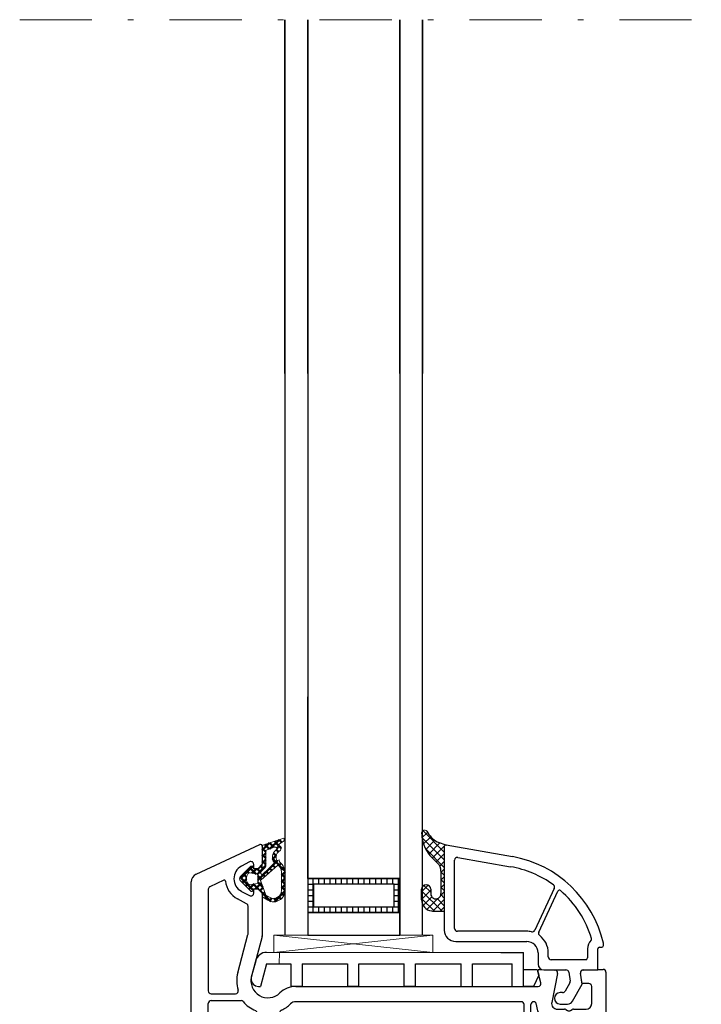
# Model space of a CAD drawing. Header units: millimetres. Extents: x -1427 to 15787, y -1578 to 5789.
# Tile 10 of 152: x 1017 to 1029, y -620 to -602. Entities that reach past the tile are written whole.
import ezdxf

# ---------------------------------------------------------------- set-up
doc = ezdxf.new("R2010")
doc.units = ezdxf.units.MM
doc.linetypes.add('AUSGEZOGEN', pattern=[0])
doc.linetypes.add('DASHDOT', pattern=[25.4, 12.7, -6.35, 0, -6.35])
for name, color, linetype in [('01TNR-01', 2, 'AUSGEZOGEN'), ('093200', 7, 'Continuous'), ('1', 7, 'Continuous'), ('10TNR-01', 7, 'AUSGEZOGEN'), ('HP122', 2, 'Continuous'), ('VEKA_G_S1', 3, 'Continuous'), ('VEKA_G_S2', 92, 'Continuous'), ('VEKA_G_S3', 71, 'Continuous'), ('VEKA_G_S4', 3, 'Continuous'), ('VEKA_GLASSDISTANCER', 5, 'Continuous'), ('VEKA_GLASSDISTANCER_INSIDE', 5, 'Continuous'), ('VEKA_HATCH_ALU', 5, 'Continuous'), ('VEKA_POLYSULFID', 94, 'Continuous')]:
    doc.layers.add(name, color=color, linetype=linetype)
for name, color, linetype, lineweight in [('A_wymiary', 7, 'Continuous', 5), ('AM_0', 7, 'Continuous', 50), ('przerywana szyba', 7, 'DASHDOT', 15)]:
    doc.layers.add(name, color=color, linetype=linetype, lineweight=lineweight)

# ---------------------------------------------------------------- blocks, each defined once
blk = doc.blocks.new('ad_dichtung')
at = {"layer": 'AM_0'}
h = blk.add_hatch(dxfattribs=at)
h.set_pattern_fill('ANSI37', color=256, scale=0.25, style=0)
h.set_pattern_definition([(45, (-59.8216, -111.7718), (-0.561266, 0.561266), []), (135, (-59.8216, -111.7718), (-0.561266, -0.561266), [])])
edge = h.paths.add_edge_path()
edge.add_arc((-1.45, -7.65), 0.15, 90, 180)
edge.add_line((-1.6, -7.65), (-1.6, -7.85))
edge.add_arc((-1.75, -7.85), 0.15, 270, 360, ccw=False)
edge.add_line((-1.75, -8), (-1.9, -8))
edge.add_arc((-1.9, -7.85), 0.15, 219.842, 270, ccw=False)
edge.add_line((-2.02, -7.95), (-3.86, -6.13))
edge.add_arc((-3.4, -5.75), 0.6, 180, 219.842, ccw=False)
edge.add_arc((-3.4, -5.75), 0.6, 140.1573, 180, ccw=False)
edge.add_line((-3.86, -5.37), (-1.99, -3.53))
edge.add_arc((-1.9, -3.65), 0.15, 90, 128.7851, ccw=False)
edge.add_line((-1.9, -3.5), (-1.75, -3.5))
edge.add_arc((-1.75, -3.65), 0.15, 0, 90, ccw=False)
edge.add_line((-1.6, -3.65), (-1.6, -3.85))
edge.add_arc((-1.45, -3.85), 0.15, 180, 250.5288)
edge.add_line((-1.5, -3.99), (-1.45, -4))
edge.add_line((-1.45, -4), (-0.76, -4))
edge.add_arc((-0.76, -3.87), 0.134, 267.4585, 312.4585)
edge.add_line((-0.67, -3.97), (-0.05, -3.45))
edge.add_arc((-0.15, -3.34), 0.15, 309.9174, 355.2709)
edge.add_line((0, -3.35), (0, 0))
edge.add_arc((0.2, 0), 0.2, 122.4262, 179.9913, ccw=False)
edge.add_line((0.09, 0.17), (3.62, 1.35))
edge.add_arc((3.75, 1.14), 0.25, -60.9583, 122.4262, ccw=False)
edge.add_line((3.87, 0.92), (2.85, 0.29))
edge.add_arc((2.93, 0.19), 0.129, 126.7219, 302.0065)
edge.add_arc((2.82, -0.4), 0.51, -75.7525, 69.9199, ccw=False)
edge.add_arc((3.72, -1.94), 1.29, 126.5938, 209.4559)
edge.add_line((2.59, -2.57), (2.97, -2.44))
edge.add_line((2.97, -2.44), (3.05, -2.79))
edge.add_arc((1.46, -4.79), 2.56, -6.1844, 51.487, ccw=False)
edge.add_line((4, -5.07), (4, -7.8))
edge.add_arc((2, -7.8), 2, 240, 360, ccw=False)
edge.add_line((1, -9.53), (0, -8.95))
edge.add_line((0, -8.95), (0, -8.23))
edge.add_arc((-0.3, -8.23), 0.3, 0, 50.0828)
edge.add_line((-0.11, -8), (-0.67, -7.53))
edge.add_arc((-0.76, -7.65), 0.15, 50.0829, 90)
edge.add_line((-0.76, -7.5), (-1.45, -7.5))
edge = h.paths.add_edge_path(flags=16)
edge.add_line((0.43, -3.82), (-0.14, -4.39))
edge.add_arc((0.15, -4.67), 0.4, 135.0703, 180)
edge.add_line((-0.25, -4.67), (-0.25, -4.8))
edge.add_arc((-0.05, -4.8), 0.2, 180, 308.774)
edge.add_line((0.07, -4.96), (2.03, -3.13))
edge.add_arc((1.9, -2.98), 0.2, 313.0003, 383.6657)
edge.add_arc((3.33, -1.97), 1.56, 127.4788, 216.738, ccw=False)
edge.add_arc((2.24, -0.46), 0.302, 298.5305, 478.569)
edge.add_line((2.09, -0.2), (0.69, -0.74))
edge.add_arc((0.8, -0.91), 0.2, 122.3457, 179.9921)
edge.add_line((0.6, -0.91), (0.6, -3.47))
edge.add_arc((0.01, -3.39), 0.6, 314.9674, 352.5073, ccw=False)
edge = h.paths.add_edge_path(flags=16)
edge.add_line((2.67, -3.4), (-0.22, -5.96))
edge.add_arc((-0.1, -6.12), 0.2, 128.774, 200.5568)
edge.add_line((-0.28, -6.19), (0.63, -8.62))
edge.add_line((0.63, -8.62), (1.3, -9.01))
edge.add_arc((2, -7.8), 1.4, 240, 360)
edge.add_line((3.4, -7.8), (3.4, -5.07))
edge.add_arc((1.35, -4.77), 2.07, 351.7499, 401.9731)
edge.add_arc((2.79, -3.56), 0.2, 60.1071, 128.774)
edge = h.paths.add_edge_path(flags=16)
edge.add_arc((-1.3, -5.75), 1.5, 142.5047, 180)
edge.add_arc((-1.3, -5.75), 1.5, 180, 217.4953)
edge.add_arc((-2.21, -6.45), 0.35, 217.4953, 281.2992)
edge.add_line((-2.14, -6.79), (-0.92, -6.55))
edge.add_arc((-0.95, -6.4), 0.15, 281.5711, 360)
edge.add_line((-0.8, -6.4), (-0.8, -5.1))
edge.add_arc((-0.95, -5.1), 0.15, 360, 438.6235)
edge.add_line((-0.92, -4.95), (-2.14, -4.71))
edge.add_arc((-2.21, -5.05), 0.35, 78.6235, 142.5047)
for p, q in [((0, 0), (0, -3.35)), ((0.09, 0.17), (3.62, 1.35)), ((2.85, 0.29), (3.87, 0.92)), ((0.6, -0.91), (0.6, -3.47)), ((0.69, -0.74), (2.09, -0.2)), ((-0.05, -3.45), (-0.67, -3.97)), ((2.67, -3.4), (-0.22, -5.96)), ((0.07, -4.96), (2.03, -3.13)), ((2.97, -2.44), (2.59, -2.57)), ((3.05, -2.79), (2.97, -2.44)), ((-1.99, -3.53), (-3.86, -5.37)), ((-0.92, -4.95), (-2.14, -4.71)), ((-1.75, -3.5), (-1.9, -3.5)), ((-1.6, -3.85), (-1.6, -3.65)), ((-1.45, -4), (-1.5, -3.99)), ((-0.76, -4), (-1.45, -4)), ((-0.8, -6.4), (-0.8, -5.1)), ((-0.25, -4.67), (-0.25, -4.8)), ((0.43, -3.82), (-0.14, -4.39)), ((3.4, -7.8), (3.4, -5.07)), ((4, -7.8), (4, -5.07)), ((-3.86, -6.13), (-2.02, -7.95)), ((-2.14, -6.79), (-0.92, -6.55)), ((-0.28, -6.19), (0.63, -8.62)), ((-1.9, -8), (-1.75, -8)), ((-1.6, -7.85), (-1.6, -7.65)), ((-1.45, -7.5), (-0.76, -7.5)), ((-0.67, -7.53), (-0.11, -8)), ((0, -8.23), (0, -8.95)), ((0.63, -8.62), (1.3, -9.01)), ((0, -8.95), (1, -9.53))]:
    blk.add_line(p, q)
for centre, radius, start, end in [((0.2, 0), 0.2, 122.4262, 179.9913), ((2.93, 0.19), 0.129, 126.7219, 302.0065), ((2.82, -0.4), 0.51, 284.2475, 69.9199), ((3.75, 1.14), 0.25, 299.0417, 122.4262), ((0.8, -0.91), 0.2, 122.3457, 179.9921), ((3.33, -1.97), 1.56, 127.4788, 216.738), ((2.24, -0.46), 0.302, 298.5305, 118.569), ((3.72, -1.94), 1.29, 126.5938, 209.4559), ((-0.15, -3.34), 0.15, 309.9174, 355.2709), ((1.9, -2.98), 0.2, 313.0003, 23.6657), ((2.79, -3.56), 0.2, 60.1071, 128.774), ((1.35, -4.77), 2.07, 351.7499, 41.9731), ((1.46, -4.79), 2.56, 353.8156, 51.487), ((-1.3, -5.75), 1.5, 142.5047, 180), ((-2.21, -5.05), 0.35, 78.6235, 142.5047), ((-1.9, -3.65), 0.15, 90, 128.7851), ((-1.75, -3.65), 0.15, 0, 90), ((-1.45, -3.85), 0.15, 180, 250.5288), ((-0.95, -5.1), 0.15, 360, 78.6235), ((-0.76, -3.87), 0.134, 267.4585, 312.4585), ((0.15, -4.67), 0.4, 135.0703, 180), ((-0.05, -4.8), 0.2, 180, 308.774), ((0.01, -3.39), 0.6, 314.9674, 352.5073), ((-3.4, -5.75), 0.6, 140.1573, 180), ((-3.4, -5.75), 0.6, 180, 219.842), ((-1.3, -5.75), 1.5, 180, 217.4953), ((-2.21, -6.45), 0.35, 217.4953, 281.2992), ((-0.95, -6.4), 0.15, 281.5711, 0), ((-0.1, -6.12), 0.2, 128.774, 200.5568), ((-1.9, -7.85), 0.15, 219.842, 270), ((-1.75, -7.85), 0.15, 270, 360), ((-1.45, -7.65), 0.15, 90, 180), ((-0.76, -7.65), 0.15, 50.0829, 90), ((-0.3, -8.23), 0.3, 0, 50.0828), ((2, -7.8), 2, 240, 360), ((2, -7.8), 1.4, 240, 360)]:
    blk.add_arc(centre, radius, start, end)
blk = doc.blocks.new('hp172')
for p, q in [((0, -2.72), (0, 0)), ((0, 0), (49.39, 0)), ((50.74, -0.87), (55.97, -12.07)), ((0.99, -3.91), (0.15, -3.07)), ((1.5, -3.3), (1.5, -3.7)), ((4.5, -2.8), (2, -2.8)), ((5, -12.4), (5, -3.3)), ((8.2, -3), (28, -3)), ((48.11, -3), (30.2, -3)), ((49.71, -5.74), (48.56, -3.29)), ((7.7, -8.57), (7.7, -3.5)), ((28.5, -3.5), (28.5, -8.76)), ((29.7, -3.5), (29.7, -7.78)), ((33.42, -8.19), (40.12, -9.98)), ((45.56, -9.73), (46.42, -8.12)), ((26.21, -11.6), (8.13, -9.06)), ((8.27, -10.09), (16.07, -11.19)), ((40.25, -10), (45.12, -10)), ((47.74, -8.83), (46.98, -10.27)), ((52.92, -10.27), (52.16, -8.83)), ((7.7, -13.9), (7.7, -10.59)), ((16.5, -11.68), (16.5, -13.9)), ((17.5, -11.96), (17.5, -13.9)), ((25.89, -12.57), (18.07, -11.47)), ((39.8, -12.48), (32.78, -10.6)), ((48.2, -11.7), (47.4, -12.5)), ((47.42, -11), (48.2, -11)), ((48.2, -11), (48.2, -11.7)), ((51.7, -11.7), (51.7, -11)), ((51.7, -11), (52.48, -11)), ((52.5, -12.5), (51.7, -11.7)), ((0.5, -12.9), (4.5, -12.9)), ((47.4, -12.5), (39.92, -12.5)), ((55.7, -12.5), (52.5, -12.5)), ((-2, -32.9), (-2, -15.4)), ((16, -14.4), (8.2, -14.4)), ((18, -14.4), (25.81, -14.4)), ((0.7, -16.1), (0.7, -32.2)), ((26.37, -15.6), (1.2, -15.6)), ((28.3, -58.1), (28.3, -18.4)), ((31, -18.4), (31, -61.06)), ((-2.5, -32.9), (-2, -32.9)), ((1.2, -32.7), (7, -32.7)), ((-4, -35.4), (-4, -34.4)), ((-1.8, -35.4), (-4, -35.4)), ((-1.8, -37.4), (-1.8, -35.4)), ((7, -35.4), (1, -35.4)), ((1, -35.4), (1, -37.4)), ((7.5, -42.88), (7.5, -35.9)), ((10.2, -35.9), (10.2, -39.91)), ((1, -37.4), (-1.8, -37.4)), ((10.51, -40.38), (12.39, -41.12)), ((12.7, -41.59), (12.7, -42.05)), ((7.97, -43.43), (7.56, -43.02)), ((10.7, -42.75), (10.7, -44.25)), ((12.5, -42.25), (11.2, -42.25)), ((7.5, -51.1), (7.5, -44.12)), ((7.56, -43.98), (7.96, -43.58)), ((11.2, -44.75), (12.5, -44.75)), ((12.7, -44.95), (12.7, -45.41)), ((12.39, -45.88), (10.51, -46.62)), ((10.2, -47.09), (10.2, -51.1)), ((-1.8, -51.6), (-1.8, -49.6)), ((-1.8, -49.6), (1, -49.6)), ((1, -49.6), (1, -51.6)), ((-4, -60.5), (-4, -51.6)), ((-4, -51.6), (-1.8, -51.6)), ((1, -51.6), (7, -51.6)), ((-1.3, -54.8), (-1.3, -58.1)), ((7, -54.3), (-0.8, -54.3)), ((-0.8, -58.6), (17.8, -58.6)), ((18.3, -58.1), (18.3, -57.3)), ((19.3, -57.3), (19.3, -58.1)), ((19.8, -58.6), (27.8, -58.6)), ((-1.3, -60.5), (-1.3, -60.3)), ((-0.8, -59.8), (7, -59.8)), ((7.5, -60.3), (7.5, -63.4)), ((8.5, -63.4), (8.5, -60.3)), ((9, -59.8), (27.83, -59.8)), ((-24, -72), (-24, -61.3)), ((-23.7, -61), (-20.5, -61)), ((-20.5, -61), (-19.7, -61.8)), ((-19.7, -61.8), (-19.7, -62.5)), ((-16.2, -61.8), (-15.4, -61)), ((-16.2, -62.5), (-16.2, -61.8)), ((-15.4, -61), (-4.5, -61)), ((31.63, -61.54), (33.62, -61.01)), ((34, -61.32), (33.86, -64.03)), ((-21.5, -63), (-21.5, -64.34)), ((-19.7, -62.5), (-21, -62.5)), ((-15.66, -62.5), (-16.2, -62.5)), ((-15.74, -64.67), (-14.98, -63.23)), ((-15.42, -62.5), (-15.66, -62.5)), ((-14.42, -65.38), (-13.56, -63.77)), ((-13.12, -63.5), (-4.7, -63.5)), ((-4.2, -64), (-4.2, -69.5)), ((-2.2, -63.4), (-2.2, -62.92)), ((7, -63.9), (-1.7, -63.9)), ((23.93, -63.9), (9, -63.9)), ((33.26, -64.49), (28.2, -63.46)), ((-21.25, -64.77), (-19.7, -65.67)), ((-2.2, -65.2), (-2.2, -69.5)), ((7, -64.7), (-1.7, -64.7)), ((7.5, -69.5), (7.5, -65.2)), ((8.5, -65.2), (8.5, -69.5)), ((23.93, -64.7), (9, -64.7)), ((27, -64.44), (27, -65.71)), ((-21, -67.51), (-21, -69.5)), ((-18.45, -66), (-17.95, -66)), ((-17.95, -67.5), (-18.45, -67.5)), ((-14.98, -69.71), (-16.12, -67.55)), ((-13.83, -69.73), (-15.29, -66.99)), ((26.93, -65.96), (26.77, -66.25)), ((26.77, -66.75), (26.93, -67.04)), ((27, -67.29), (27, -69.5)), ((-10, -68.5), (-10, -69.8)), ((-9, -69.8), (-9, -68.5)), ((24.3, -69.5), (24.3, -67.85)), ((31.5, -68.82), (33.28, -68.51)), ((31.5, -70), (31.5, -68.82)), ((33.87, -68.97), (34, -71.5)), ((-20.5, -70), (-15.15, -70)), ((-10.2, -70), (-13.39, -70)), ((-4.7, -70), (-8.8, -70)), ((-1.7, -70), (7, -70)), ((9, -70), (23.8, -70)), ((28, -70.5), (31, -70.5)), ((34, -71.5), (34, -72.5)), ((33.5, -73), (-23, -73))]:
    blk.add_line(p, q)
for centre, radius, start, end in [((49.39, -1.5), 1.5, 25, 90), ((0.5, -2.72), 0.5, 180, 225), ((2, -3.3), 0.5, 90, 180), ((4.5, -3.3), 0.5, 0, 90), ((8.2, -3.5), 0.5, 90, 180), ((28, -3.5), 0.5, 0, 90), ((30.2, -3.5), 0.5, 90, 180), ((48.11, -3.5), 0.5, 25, 90), ((1.2, -3.7), 0.3, 225, 360), ((49.95, -10), 4, 95.7956, 152.0424), ((49.52, -5.82), 0.2, 275.7956, 25), ((8.2, -8.57), 0.5, 180, 262), ((30.2, -7.78), 0.5, 180, 287.4576), ((32, -13.5), 5.5, 75, 107.4576), ((49.95, -10), 2.5, 27.9576, 152.0424), ((8.2, -10.59), 0.5, 82, 180), ((32, -13.5), 5.7, 130.1778, 157.2903), ((28, -8.76), 0.5, 310.1778, 0), ((40.25, -9.5), 0.5, 255, 270), ((45.12, -9.5), 0.5, 270, 332.0424), ((47.42, -10.5), 0.5, 152.0424, 270), ((52.48, -10.5), 0.5, 270, 27.9576), ((16, -11.68), 0.5, 0, 82), ((18, -11.96), 0.5, 82, 180), ((26.28, -11.11), 0.5, 262, 337.2903), ((32, -13.5), 3, 75, 224.4153), ((55.7, -12.2), 0.3, 360, 25), ((55.7, -12.2), 0.3, 360, 25), ((0.5, -15.4), 2.5, 90, 180), ((4.5, -12.4), 0.5, 270, 0), ((25.82, -13.06), 0.5, 355.9369, 82), ((32, -13.5), 5.7, 175.9369, 183.6991), ((39.92, -12), 0.5, 255, 270), ((55.7, -12.2), 0.3, 270, 0), ((8.2, -13.9), 0.5, 180, 270), ((16, -13.9), 0.5, 270, 0), ((18, -13.9), 0.5, 180, 270), ((25.81, -13.9), 0.5, 270, 3.6991), ((1.2, -16.1), 0.5, 90, 180), ((26.37, -16.1), 0.5, 24.7939, 90), ((32, -13.5), 5.7, 204.7939, 224.4153), ((27, -18.4), 4, 0, 44.4153), ((27, -18.4), 1.3, 0, 44.4153), ((-2.5, -34.4), 1.5, 90, 180), ((1.2, -32.2), 0.5, 180, 270), ((7, -35.9), 3.2, 0, 90), ((7, -35.9), 0.5, 0, 90), ((10.7, -39.91), 0.5, 180, 248.1986), ((12.2, -41.59), 0.5, 0, 68.1986), ((7.7, -42.88), 0.2, 180, 225), ((11.2, -42.75), 0.5, 90, 180), ((12.5, -42.05), 0.2, 270, 0), ((7.7, -44.12), 0.2, 134.9411, 180), ((7.9, -43.5), 0.102, 309.8452, 0.174), ((7.9, -43.5), 0.101, 0, 45), ((11.2, -44.25), 0.5, 180, 270), ((12.5, -44.95), 0.2, 0, 90), ((10.7, -47.09), 0.5, 111.8014, 180), ((12.2, -45.41), 0.5, 291.8014, 0), ((7, -51.1), 0.5, 270, 0), ((7, -51.1), 3.2, 270, 0), ((-0.8, -54.8), 0.5, 90, 180), ((18.8, -57.3), 0.5, 90, 180), ((18.8, -57.3), 0.5, 0, 90), ((-0.8, -58.1), 0.5, 180, 270), ((17.8, -58.1), 0.5, 270, 0), ((19.8, -58.1), 0.5, 180, 270), ((27.8, -58.1), 0.5, 270, 0), ((-4.5, -60.5), 0.5, 270, 0), ((-4.5, -60.5), 3.2, 319.1791, 0), ((-0.8, -60.3), 0.5, 90, 180), ((7, -60.3), 0.5, 0, 90), ((9, -60.3), 0.5, 90, 180), ((27.83, -60.27), 0.471, 272.349, 90), ((-23.7, -61.3), 0.3, 90, 180), ((28, -64.44), 3.7, 92.349, 165.6859), ((31.5, -61.06), 0.5, 180, 285), ((33.7, -61.3), 0.3, 90, 105), ((33.7, -61.3), 0.3, 1.8115, 90), ((33.7, -61.3), 0.3, 357, 1.8115), ((-21, -63), 0.5, 90, 180), ((-15.42, -63), 0.5, 0, 90), ((-15.42, -63), 0.5, 332, 360), ((-13.12, -64), 0.5, 90, 152), ((-4.7, -64), 0.5, 0, 90), ((-1.7, -62.92), 0.5, 139.1791, 180), ((-1.7, -63.4), 0.5, 180, 270), ((7, -63.4), 0.5, 270, 0), ((9, -63.4), 0.5, 180, 270), ((23.93, -63.4), 0.5, 270, 345.6859), ((28, -64.44), 1, 78.5, 180), ((33.36, -64), 0.5, 270, 357), ((-21, -64.34), 0.5, 180, 240), ((-18.45, -63.5), 2.5, 240, 270), ((-17.95, -63.5), 2.5, 270, 332), ((-17.95, -63.5), 4, 313.6523, 332), ((-1.7, -65.2), 0.5, 90, 180), ((7, -65.2), 0.5, 0, 90), ((9, -65.2), 0.5, 90, 180), ((23.93, -65.07), 0.368, 336.3364, 90), ((27.2, -66.5), 3.2, 156.3364, 205.0078), ((26.5, -65.71), 0.5, 330, 0), ((33.36, -64), 0.5, 258.5, 270), ((-20.5, -67.51), 0.5, 62.8868, 180), ((-18.45, -63.5), 4, 242.8868, 270), ((-17.95, -63.5), 4, 270, 287.931), ((-16.57, -67.78), 0.5, 28, 107.931), ((-14.85, -66.76), 0.5, 133.6523, 208), ((27.2, -66.5), 0.5, 150, 210), ((26.5, -67.29), 0.5, 0, 30), ((-9.5, -68.5), 0.5, 90, 180), ((-9.5, -68.5), 0.5, 0, 90), ((33.37, -69), 0.5, 90, 100), ((33.37, -69), 0.5, 3, 90), ((-20.5, -69.5), 0.5, 180, 270), ((-15.15, -69.8), 0.2, 270, 28), ((-13.39, -69.5), 0.5, 208, 270), ((-10.2, -69.8), 0.2, 270, 0), ((-8.8, -69.8), 0.2, 180, 270), ((-4.7, -69.5), 0.5, 270, 0), ((-1.7, -69.5), 0.5, 180, 270), ((7, -69.5), 0.5, 270, 0), ((9, -69.5), 0.5, 180, 270), ((23.8, -69.5), 0.5, 270, 360), ((28, -69.5), 1, 180, 270), ((31, -70), 0.5, 270, 0), ((-23, -72), 1, 180, 270), ((33.5, -72.5), 0.5, 270, 360)]:
    blk.add_arc(centre, radius, start, end)
blk = doc.blocks.new('A$C9be35ea3')
at = {"layer": '10TNR-01'}
h = blk.add_hatch(dxfattribs=at)
h.set_pattern_fill('ANSI37', color=256, scale=0.3, style=0)
h.set_pattern_definition([(45, (99.8349, 128.5819), (-0.673519, 0.673519), []), (135, (99.8349, 128.5819), (-0.673519, -0.673519), [])])
h.paths.add_polyline_path([(251.56, 240.773), (250.315, 241.201, -0.1343005), (248.465, 243.066, 0.7193175), (247.56, 242.779, 0.1751875), (249.026, 238.792), (250.371, 237.446, -0.2001675), (250.96, 236.025), (250.96, 232.085, -1.00895), (249.161, 232.072), (249.161, 232.841, 1), (247.56, 232.841), (247.56, 231.012, 0.3729718), (249.277, 229.03, 0.0357211), (250.132, 228.969), (251.56, 228.969)])
at = {"color": 7}
for p, q in [((249.524, 221.747), (221.524, 224.747)), ((221.524, 221.747), (249.524, 224.747)), ((220.281, 221.748), (220.512, 221.748)), ((220.512, 221.748), (221.432, 221.748)), ((221.432, 221.748), (222.53, 221.747)), ((222.512, 219.748), (222.53, 221.747)), ((222.53, 221.747), (261.512, 221.748)), ((223.432, 221.748), (222.53, 221.747))]:
    blk.add_line(p, q, dxfattribs=at)
blk.add_lwpolyline([(221.524, 224.747), (221.524, 224.747), (221.524, 224.747), (221.524, 224.747), (221.524, 221.747), (221.524, 221.747), (221.524, 221.747), (249.524, 221.747), (249.524, 221.747), (249.524, 224.747), (249.524, 224.747), (249.524, 224.747), (249.524, 224.747), (249.524, 224.747), (249.524, 224.747), (221.524, 224.747), (221.524, 224.747)], close=True, dxfattribs=at)
blk.add_arc((248.06, 242.771), 0.5, 36.14677, 180, dxfattribs=at)
at = {"layer": '01TNR-01', "color": 7}
for p, q in [((247.56, 231.012), (247.56, 232.841)), ((249.161, 232.841), (249.161, 232.066))]:
    blk.add_line(p, q, dxfattribs=at)
for centre, radius, start, end in [((253.808, 242.813), 6.248, 179.83621, 220.05928), ((248.361, 232.841), 0.801, 0, 180), ((249.562, 231.012), 2.002, 180, 261.81639)]:
    blk.add_arc(centre, radius, start, end, dxfattribs=at)
at = {"layer": '01TNR-01'}
blk.add_arc((277.194, 224.083), 0.3, 313.94498, 16.81705, dxfattribs=at)
at = {"layer": '093200', "color": 7}
for p, q in [((261.512, 221.748), (265.512, 221.748)), ((267.921, 218.748), (268.189, 217.748)), ((226.512, 215.748), (224.512, 215.748)), ((246.512, 215.748), (244.512, 215.748)), ((265.512, 215.748), (265.432, 215.748)), ((267.257, 215.748), (265.512, 215.748))]:
    blk.add_line(p, q, dxfattribs=at)
at = {"layer": '1', "color": 7}
for p, q in [((218.349, 220.266), (217.577, 217.385)), ((265.512, 218.748), (265.512, 221.748)), ((220.281, 219.748), (219.209, 215.748)), ((220.281, 219.748), (220.512, 219.748)), ((220.512, 219.748), (223.432, 219.748)), ((223.432, 219.748), (224.512, 219.748)), ((224.512, 219.748), (224.512, 215.748)), ((226.512, 219.748), (226.512, 215.748)), ((226.512, 219.748), (233.932, 219.748)), ((233.932, 219.748), (234.512, 219.748)), ((234.512, 219.748), (234.512, 215.748)), ((236.512, 219.748), (244.512, 219.748)), ((236.512, 215.748), (236.512, 219.748)), ((244.512, 215.748), (244.512, 219.748)), ((246.512, 219.748), (254.512, 219.748)), ((246.512, 215.748), (246.512, 219.748)), ((254.512, 215.748), (254.512, 219.748)), ((256.512, 219.748), (263.512, 219.748)), ((256.512, 215.748), (256.512, 219.748)), ((263.512, 215.748), (263.512, 219.748)), ((265.512, 215.748), (265.512, 218.748)), ((265.512, 218.748), (267.921, 218.748)), ((268.189, 217.748), (267.257, 215.748)), ((218.833, 215.748), (219.209, 215.748)), ((236.512, 215.748), (234.512, 215.748)), ((254.512, 215.748), (256.512, 215.748)), ((263.512, 215.748), (265.432, 215.748))]:
    blk.add_line(p, q, dxfattribs=at)
for centre, radius, start, end in [((220.281, 219.748), 2, 90, 165), ((218.833, 217.048), 1.3, 165, 180), ((218.833, 217.048), 1.3, 180, 270)]:
    blk.add_arc(centre, radius, start, end, dxfattribs=at)
at = {"layer": '10TNR-01'}
for p, q in [((250.315, 241.201), (251.987, 240.626)), ((251.56, 240.354), (251.56, 225.655)), ((251.912, 240.649), (263.533, 238.6)), ((253.36, 225.955), (253.36, 237.97)), ((253.947, 238.463), (263.22, 236.827)), ((270.915, 233.013), (267.474, 225.634)), ((268.199, 225.296), (271.564, 232.512)), ((266.06, 225.455), (253.86, 225.455)), ((253.56, 223.655), (266.06, 223.655)), ((276.76, 222.355), (276.76, 220.755)), ((278.56, 218.655), (278.56, 222.355)), ((278.86, 222.655), (279.26, 222.655)), ((279.56, 222.955), (279.56, 223.348)), ((268.06, 221.655), (268.06, 219.655)), ((269.86, 220.955), (269.86, 221.655)), ((276.46, 220.455), (270.36, 220.455)), ((269.06, 218.655), (272.964, 218.655)), ((276.01, 218.655), (278.56, 218.655)), ((273.456, 218.241), (273.727, 216.703)), ((275.855, 216.155), (275.518, 218.068)), ((273.668, 216.367), (272.824, 214.905)), ((274.123, 213.155), (275.855, 216.155)), ((272.391, 214.655), (271.956, 214.655)), ((271.956, 212.655), (273.257, 212.655))]:
    blk.add_line(p, q, dxfattribs=at)
at = {"layer": '10TNR-01', "color": 7}
for p, q in [((249.026, 238.792), (250.377, 237.441)), ((250.96, 236.025), (250.96, 232.056)), ((250.132, 228.969), (251.41, 228.969))]:
    blk.add_line(p, q, dxfattribs=at)
for centre, radius, start, end in [((252.798, 245.517), 4.979, 209.48504, 240.08137), ((248.961, 236.031), 1.998, 359.83981, 44.88354), ((250.061, 232.07), 0.899, 179.87618, 3.22542), ((250.132, 234.975), 6.006, 261.81639, 269.99955)]:
    blk.add_arc(centre, radius, start, end, dxfattribs=at)
at = {"layer": '10TNR-01'}
for centre, radius, start, end in [((251.86, 240.354), 0.3, 80, 180), ((253.86, 237.97), 0.5, 80, 180), ((260.06, 218.904), 20, 12.83857, 80), ((260.06, 218.904), 18.2, 54.00657, 80), ((270.462, 233.225), 0.5, 335, 54.00657), ((271.836, 232.385), 0.3, 48.86203, 155), ((260.06, 218.904), 18.2, 16.81705, 48.86203), ((253.56, 225.655), 2, 180, 270), ((253.86, 225.955), 0.5, 180, 270), ((266.06, 221.655), 3.8, 77.08147, 90), ((267.021, 225.846), 0.5, 257.08147, 335), ((266.06, 221.655), 2, 0, 90), ((268.653, 225.085), 0.5, 155, 232.91853), ((266.06, 221.655), 3.8, 0, 52.91853), ((278.86, 222.355), 2.1, 133.94498, 180), ((278.86, 222.355), 0.3, 90, 180), ((279.26, 222.955), 0.3, 270, 0), ((270.36, 220.955), 0.5, 180, 270), ((276.46, 220.755), 0.3, 270, 0), ((269.06, 219.655), 1, 180, 270), ((272.964, 218.155), 0.5, 10, 90), ((276.01, 218.155), 0.5, 90, 190), ((273.235, 216.617), 0.5, 330, 10), ((271.956, 213.655), 1, 90, 270), ((272.391, 215.155), 0.5, 270, 330), ((273.257, 213.655), 1, 270, 330)]:
    blk.add_arc(centre, radius, start, end, dxfattribs=at)
at = {"layer": 'HP122'}
blk.add_arc((268.324, 218.448), 0.3, 180, 195, dxfattribs=at)
at = {"layer": 'przerywana szyba'}
blk.add_line((176.802, 385.928), (296.802, 385.928), dxfattribs=at)
at = {"layer": 'VEKA_G_S1', "color": 3, "linetype": 'Continuous'}
for p, q in [((247.711, 224.747), (247.711, 385.928)), ((247.711, 385.928), (247.711, 323.668)), ((243.711, 266.747), (243.711, 224.747))]:
    blk.add_line(p, q, dxfattribs=at)
at = {"layer": 'VEKA_G_S2', "color": 92, "linetype": 'Continuous'}
for p, q in [((243.711, 385.928), (243.711, 234.747)), ((243.711, 323.668), (243.711, 385.928)), ((227.509, 234.747), (227.509, 266.747)), ((243.711, 234.747), (227.509, 234.747))]:
    blk.add_line(p, q, dxfattribs=at)
at = {"layer": 'VEKA_G_S3', "color": 71, "linetype": 'Continuous'}
for p, q in [((227.509, 385.928), (227.509, 224.747)), ((227.509, 323.668), (227.509, 385.928))]:
    blk.add_line(p, q, dxfattribs=at)
at = {"layer": 'VEKA_G_S4', "color": 3, "linetype": 'Continuous'}
for p, q in [((223.509, 385.928), (223.509, 224.747)), ((223.509, 323.668), (223.509, 385.928))]:
    blk.add_line(p, q, dxfattribs=at)
at = {"layer": 'VEKA_GLASSDISTANCER', "color": 5, "linetype": 'Continuous'}
for p, q in [((243.711, 234.747), (227.509, 234.747)), ((227.509, 234.747), (227.509, 228.747)), ((243.711, 228.747), (243.711, 234.747)), ((243.711, 234.747), (243.711, 234.747)), ((227.509, 228.747), (243.711, 228.747))]:
    blk.add_line(p, q, dxfattribs=at)
at = {"layer": 'VEKA_GLASSDISTANCER_INSIDE', "color": 5, "linetype": 'Continuous'}
for p, q in [((242.711, 233.747), (228.509, 233.747)), ((228.509, 233.747), (228.509, 229.747)), ((242.711, 229.747), (242.711, 233.747)), ((228.509, 229.747), (242.711, 229.747))]:
    blk.add_line(p, q, dxfattribs=at)
at = {"layer": 'VEKA_HATCH_ALU', "color": 5, "linetype": 'Continuous'}
for p, q in [((243.711, 234.69), (227.509, 234.69)), ((228.473, 228.747), (228.473, 234.747)), ((229.473, 233.747), (229.473, 234.747)), ((230.473, 233.747), (230.473, 234.747)), ((231.473, 233.747), (231.473, 234.747)), ((232.473, 233.747), (232.473, 234.747)), ((233.473, 233.747), (233.473, 234.747)), ((234.473, 233.747), (234.473, 234.747)), ((235.473, 233.747), (235.473, 234.747)), ((236.473, 233.747), (236.473, 234.747)), ((237.473, 233.747), (237.473, 234.747)), ((238.473, 233.747), (238.473, 234.747)), ((239.473, 233.747), (239.473, 234.747)), ((240.473, 233.747), (240.473, 234.747)), ((241.473, 233.747), (241.473, 234.747)), ((242.473, 233.747), (242.473, 234.747)), ((243.473, 228.747), (243.473, 234.747)), ((228.509, 233.69), (227.509, 233.69)), ((228.509, 232.69), (227.509, 232.69)), ((243.711, 233.69), (242.711, 233.69)), ((243.711, 232.69), (242.711, 232.69)), ((228.509, 231.69), (227.509, 231.69)), ((228.509, 230.69), (227.509, 230.69)), ((243.711, 231.69), (242.711, 231.69)), ((243.711, 230.69), (242.711, 230.69)), ((243.711, 229.69), (227.509, 229.69)), ((229.473, 228.747), (229.473, 229.747)), ((230.473, 228.747), (230.473, 229.747)), ((231.473, 228.747), (231.473, 229.747)), ((232.473, 228.747), (232.473, 229.747)), ((233.473, 228.747), (233.473, 229.747)), ((234.473, 228.747), (234.473, 229.747)), ((235.473, 228.747), (235.473, 229.747)), ((236.473, 228.747), (236.473, 229.747)), ((237.473, 228.747), (237.473, 229.747)), ((238.473, 228.747), (238.473, 229.747)), ((239.473, 228.747), (239.473, 229.747)), ((240.473, 228.747), (240.473, 229.747)), ((241.473, 228.747), (241.473, 229.747)), ((242.473, 228.747), (242.473, 229.747))]:
    blk.add_line(p, q, dxfattribs=at)
at = {"layer": 'VEKA_POLYSULFID', "color": 94, "linetype": 'Continuous'}
for p, q in [((243.711, 228.747), (227.509, 228.747)), ((227.509, 228.747), (227.509, 224.748)), ((243.711, 224.748), (243.711, 228.747)), ((227.509, 224.748), (243.711, 224.748))]:
    blk.add_line(p, q, dxfattribs=at)
blk.add_blockref('ad_dichtung', (219.509, 240.447))
at = {"layer": '10TNR-01', "rotation": 90}
blk.add_blockref('hp172', (207.009, 184.748), dxfattribs=at)

msp = doc.modelspace()

# ---------------------------------------------------------------- block references
at = {"layer": 'A_wymiary', "xscale": 0.1, "yscale": 0.1, "zscale": 0.1}
msp.add_blockref('A$C9be35ea3', (999.67273, -640.94089), dxfattribs=at)

doc.saveas('drawing.dxf')
